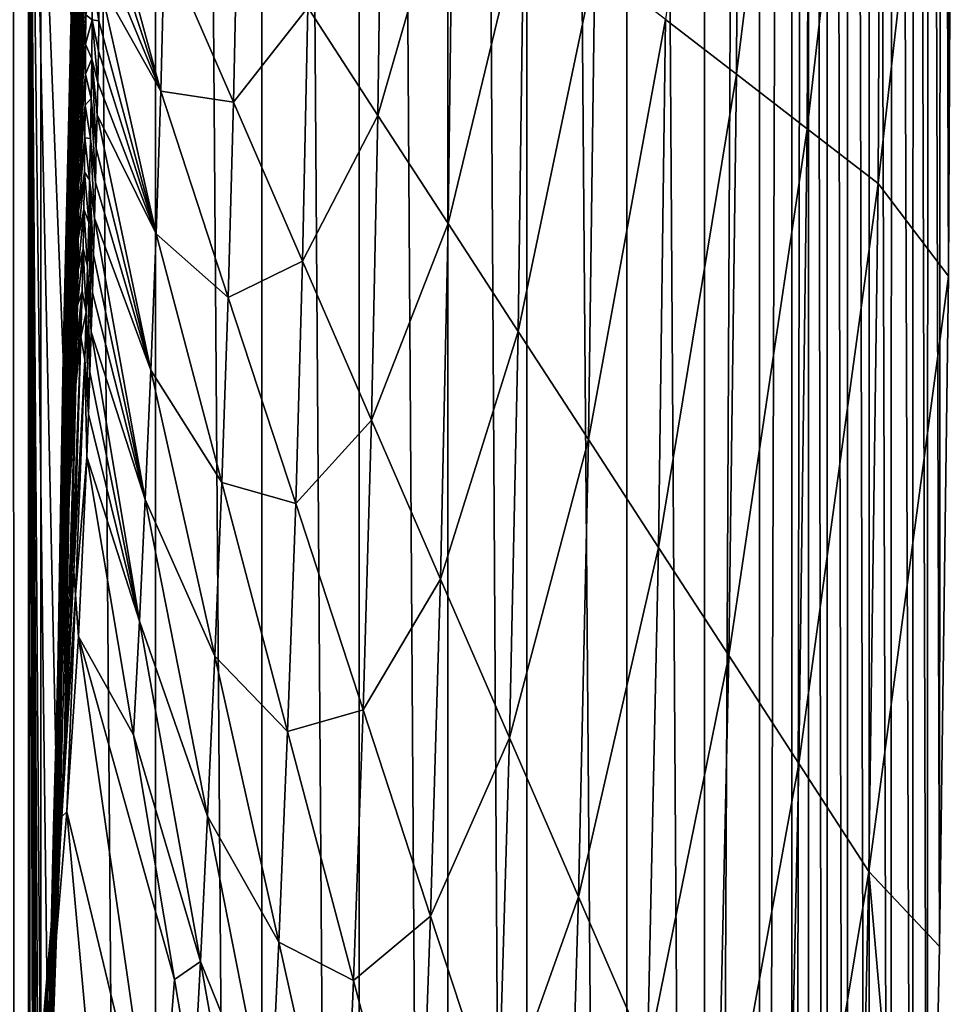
# Model space of a CAD drawing. Header units: metres. Extents: x -23 to 23, y -159 to 23.
# Tile 68 of 89: x 21.19 to 23.5, y -3.76 to -1.33. Entities that reach past the tile are written whole.
import ezdxf

# ---------------------------------------------------------------- set-up
doc = ezdxf.new("R2010")
doc.units = ezdxf.units.M
doc.layers.add('solid_509541_140_SW0001', color=7, linetype='CONTINUOUS')

msp = doc.modelspace()

# ---------------------------------------------------------------- linework, layer by layer
at = {"layer": 'solid_509541_140_SW0001'}
for points in [[(20.939945, 18.701797), (21.245241, -18.271749), (20.939491, -18.702408)], [(21.245689, 18.271088), (21.245241, -18.271749), (20.939945, 18.701797)], [(21.245689, 18.271088), (21.529299, -17.827988), (21.245241, -18.271749)], [(21.529696, 17.82733), (21.529299, -17.827988), (21.245689, 18.271088)], [(21.529696, 17.82733), (21.791927, -17.37019), (21.529299, -17.827988)], [(21.792252, 17.3696), (21.791927, -17.37019), (21.529696, 17.82733)], [(21.792252, 17.3696), (22.03322, -16.898067), (21.791927, -17.37019)], [(22.033438, 16.897631), (22.03322, -16.898067), (21.792252, 17.3696)], [(22.033438, 16.897631), (22.251709, -16.414339), (22.03322, -16.898067)], [(22.251926, 16.413803), (22.251709, -16.414339), (22.033438, 16.897631)], [(22.251926, 16.413803), (22.447252, -15.919392), (22.251709, -16.414339)], [(22.447569, 15.918513), (22.447252, -15.919392), (22.251926, 16.413803)], [(22.447569, 15.918513), (22.694481, -15.166939), (22.447252, -15.919392)], [(22.694782, 15.165893), (22.694481, -15.166939), (22.447569, 15.918513)], [(22.694782, 15.165893), (22.886618, -14.399899), (22.694481, -15.166939)], [(22.886791, 14.399115), (22.886618, -14.399899), (22.694782, 15.165893)], [(23.023029, 13.614154), (22.886618, -14.399899), (22.886791, 14.399115)], [(23.023029, 13.614154), (23.022991, -13.614452), (22.886618, -14.399899)], [(23.023029, 13.614154), (23.102457, 12.805934), (23.022991, -13.614452)], [(23.102457, 12.805934), (23.102457, -12.805936), (23.022991, -13.614452)], [(23.144264, 12.109013), (23.102457, -12.805936), (23.102457, 12.805934)], [(23.143978, -12.113933), (23.102457, -12.805936), (23.144264, 12.109013)], [(23.143978, -12.113933), (23.144264, 12.109013), (23.189787, -11.302138)], [(23.189787, -11.302138), (23.144264, 12.109013), (23.190664, 11.286091)], [(23.189787, -11.302138), (23.190664, 11.286091), (23.239807, -10.349859)], [(23.239807, -10.349859), (23.190664, 11.286091), (23.24147, 10.316819)], [(23.239807, -10.349859), (23.24147, 10.316819), (23.293049, -9.233401)], [(23.293049, -9.233401), (23.24147, 10.316819), (23.295568, 9.177319)], [(23.293049, -9.233401), (23.295568, 9.177319), (23.347767, -7.926469)], [(23.347767, -7.926469), (23.295568, 9.177319), (23.351067, 7.840598)], [(23.347767, -7.926469), (23.351067, 7.840598), (23.40106, -6.398866)], [(23.40106, -6.398866), (23.351067, 7.840598), (23.404921, 6.273444)], [(23.40106, -6.398866), (23.404921, 6.273444), (23.437544, -5.088625)], [(23.437544, -5.088625), (23.404921, 6.273444), (23.441509, 4.925047)], [(23.437544, -5.088625), (23.441509, 4.925047), (23.468435, -3.622009)], [(23.468435, -3.622009), (23.441509, 4.925047), (23.471962, 3.412922)], [(23.468435, -3.622009), (23.471962, 3.412922), (23.490669, -1.964604)], [(23.490669, -1.964604), (23.471962, 3.412922), (23.492811, 1.723706)], [(23.490669, -1.964604), (23.492811, 1.723706), (23.499725, -0.124983)], [(21.24802, 0, 151.851959), (20.759708, 0, 201.659805), (20.605042, -2.529374, 201.659805)], [(21.080473, -2.663083, 151.851959), (21.24802, 0, 151.851959), (20.605042, -2.529374, 201.659805)], [(21.233364, 0, 151.774826), (21.24802, 0, 151.851959), (21.080473, -2.663083, 151.851959)], [(21.177954, 0, 146.771347), (21.215349, -149, 146.515594), (21.215349, 0, 146.515594)], [(21.177954, 0, 146.771347), (21.181391, -149, 146.758835), (21.215349, -149, 146.515594)], [(21.234728, -36.462826, 145.272888), (21.215349, 0, 146.515594), (21.215349, -149, 146.515594)], [(21.300999, -2.165073, 141.022919), (21.320448, -1.323661, 139.775589), (21.215349, 0, 146.515594)], [(21.283707, -3.182765, 142.131805), (21.300999, -2.165073, 141.022919), (21.215349, 0, 146.515594)], [(21.268969, -4.353937, 143.077057), (21.283707, -3.182765, 142.131805), (21.215349, 0, 146.515594)], [(21.257023, -5.661691, 143.843079), (21.268969, -4.353937, 143.077057), (21.215349, 0, 146.515594)], [(21.252167, -6.362142, 144.154587), (21.257023, -5.661691, 143.843079), (21.215349, 0, 146.515594)], [(21.248102, -7.08896, 144.415192), (21.252167, -6.362142, 144.154587), (21.215349, 0, 146.515594)], [(21.244877, -7.835258, 144.62207), (21.248102, -7.08896, 144.415192), (21.215349, 0, 146.515594)], [(21.242519, -8.594121, 144.773163), (21.244877, -7.835258, 144.62207), (21.215349, 0, 146.515594)], [(21.241051, -9.358553, 144.86734), (21.242519, -8.594121, 144.773163), (21.215349, 0, 146.515594)], [(21.240475, -10.121903, 144.904373), (21.241051, -9.358553, 144.86734), (21.215349, 0, 146.515594)], [(21.237654, -22.788187, 145.085297), (21.240475, -10.121903, 144.904373), (21.215349, 0, 146.515594)], [(21.237419, -23.862612, 145.100357), (21.237654, -22.788187, 145.085297), (21.215349, 0, 146.515594)], [(21.234896, -35.425251, 145.2621), (21.237419, -23.862612, 145.100357), (21.215349, 0, 146.515594)], [(21.234728, -36.462826, 145.272888), (21.234896, -35.425251, 145.2621), (21.215349, 0, 146.515594)], [(21.078548, -2.559399, 151.774826), (21.233364, 0, 151.774826), (21.080473, -2.663083, 151.851959)], [(21.078548, -2.559399, 151.774826), (21.190086, 0, 151.709213), (21.233364, 0, 151.774826)], [(22.790571, -1.330353, 45.115997), (22.965864, -1.465369, 33.834183), (22.972416, 0, 33.834183)], [(22.965864, -1.465369, 33.834183), (23.141157, -1.600384, 22.552364), (23.148336, 0, 22.552364)], [(22.972416, 0, 33.834183), (22.965864, -1.465369, 33.834183), (23.148336, 0, 22.552364)], [(23.141157, -1.600384, 22.552364), (23.316452, -1.7354, 11.270547), (23.324255, 0, 11.270547)], [(23.148336, 0, 22.552364), (23.141157, -1.600384, 22.552364), (23.324255, 0, 11.270547)], [(23.324255, 0, 11.270547), (23.316452, -1.7354, 11.270547), (23.499725, -0.124983)], [(23.316452, -1.7354, 11.270547), (23.490669, -1.964604), (23.499725, -0.124983)], [(21.320175, -1.341162, 139.792084), (21.338501, -0.760818, 138.617599), (21.320448, -1.323661, 139.775589)], [(21.320175, -1.341162, 139.792084), (21.338255, -0.908347, 138.584229), (21.338501, -0.760818, 138.617599)], [(21.905916, -1.301008, 101.525085), (22.07938, -1.567968, 90.243271), (22.089396, -0.790292, 90.243271)], [(22.089396, -0.790292, 90.243271), (22.07938, -1.567968, 90.243271), (22.26469, -0.925307, 78.961449)], [(21.319639, -1.482616, 139.755035), (21.337906, -1.034172, 138.514938), (21.338255, -0.908347, 138.584229)], [(21.319639, -1.482616, 139.755035), (21.338255, -0.908347, 138.584229), (21.320175, -1.341162, 139.792084)], [(22.07938, -1.567968, 90.243271), (22.252846, -1.834929, 78.961449), (22.26469, -0.925307, 78.961449)], [(22.26469, -0.925307, 78.961449), (22.252846, -1.834929, 78.961449), (22.439983, -1.060323, 67.679634)], [(21.394526, -0.967766, 134.218658), (21.39352, -1.054176, 134.139664), (21.542152, -1.507452, 124.088722)], [(21.394526, -0.967766, 134.218658), (21.542152, -1.507452, 124.088722), (21.551737, -1.142204, 124.088722)], [(21.337137, -1.365614, 138.097061), (21.35709, -1.099395, 136.756577), (21.357166, -1.021191, 136.872452)], [(21.337147, -1.30076, 138.211655), (21.337137, -1.365614, 138.097061), (21.357166, -1.021191, 136.872452)], [(21.318933, -1.599282, 139.68309), (21.337559, -1.138749, 138.423767), (21.337906, -1.034172, 138.514938)], [(21.319639, -1.482616, 139.755035), (21.318933, -1.599282, 139.68309), (21.337906, -1.034172, 138.514938)], [(21.551737, -1.142204, 124.088722), (21.722315, -1.535047, 112.8069), (21.73245, -1.034047, 112.8069)], [(21.73245, -1.034047, 112.8069), (21.722315, -1.535047, 112.8069), (21.905916, -1.301008, 101.525085)], [(21.39352, -1.054176, 134.139664), (21.392326, -1.14387, 134.056625), (21.542152, -1.507452, 124.088722)], [(22.252846, -1.834929, 78.961449), (22.42631, -2.10189, 67.679634), (22.439983, -1.060323, 67.679634)], [(22.439983, -1.060323, 67.679634), (22.42631, -2.10189, 67.679634), (22.615276, -1.195338, 56.397816)], [(21.337137, -1.365614, 138.097061), (21.337254, -1.42367, 137.978409), (21.35709, -1.099395, 136.756577)], [(21.337254, -1.42367, 137.978409), (21.357004, -1.174134, 136.637924), (21.35709, -1.099395, 136.756577)], [(21.318224, -1.6921, 139.58992), (21.33729, -1.226275, 138.321136), (21.337559, -1.138749, 138.423767)], [(21.318933, -1.599282, 139.68309), (21.318224, -1.6921, 139.58992), (21.337559, -1.138749, 138.423767)], [(21.392326, -1.14387, 134.056625), (21.390928, -1.236935, 133.969711), (21.542152, -1.507452, 124.088722)], [(21.551737, -1.142204, 124.088722), (21.542152, -1.507452, 124.088722), (21.722315, -1.535047, 112.8069)], [(21.337254, -1.42367, 137.978409), (21.337465, -1.477273, 137.856598), (21.357004, -1.174134, 136.637924)], [(21.337465, -1.477273, 137.856598), (21.356884, -1.246923, 136.517242), (21.357004, -1.174134, 136.637924)], [(22.42631, -2.10189, 67.679634), (22.599775, -2.368851, 56.397816), (22.615276, -1.195338, 56.397816)], [(22.615276, -1.195338, 56.397816), (22.599775, -2.368851, 56.397816), (22.790571, -1.330353, 45.115997)], [(21.317648, -1.765681, 139.485443), (21.337147, -1.30076, 138.211655), (21.33729, -1.226275, 138.321136)], [(21.318224, -1.6921, 139.58992), (21.317648, -1.765681, 139.485443), (21.33729, -1.226275, 138.321136)], [(21.356697, -1.319025, 136.395126), (21.372847, -1.331247, 135.023315), (21.373976, -1.235648, 135.141571)], [(21.372847, -1.331247, 135.023315), (21.389299, -1.333741, 133.878799), (21.373976, -1.235648, 135.141571)], [(21.373976, -1.235648, 135.141571), (21.389299, -1.333741, 133.878799), (21.390928, -1.236935, 133.969711)], [(21.390928, -1.236935, 133.969711), (21.389299, -1.333741, 133.878799), (21.530685, -1.859945, 124.088722)], [(21.390928, -1.236935, 133.969711), (21.530685, -1.859945, 124.088722), (21.542152, -1.507452, 124.088722)], [(21.337465, -1.477273, 137.856598), (21.337738, -1.528401, 137.73233), (21.356884, -1.246923, 136.517242)], [(21.337738, -1.528401, 137.73233), (21.356697, -1.319025, 136.395126), (21.356884, -1.246923, 136.517242)], [(21.317276, -1.824336, 139.374039), (21.337137, -1.365614, 138.097061), (21.337147, -1.30076, 138.211655)], [(21.317648, -1.765681, 139.485443), (21.317276, -1.824336, 139.374039), (21.337147, -1.30076, 138.211655)], [(21.722315, -1.535047, 112.8069), (21.892893, -1.927891, 101.525085), (21.905916, -1.301008, 101.525085)], [(21.905916, -1.301008, 101.525085), (21.892893, -1.927891, 101.525085), (22.07938, -1.567968, 90.243271)], [(21.320175, -1.341162, 139.792084), (21.320448, -1.323661, 139.775589), (21.300999, -2.165073, 141.022919)], [(21.337738, -1.528401, 137.73233), (21.338032, -1.578773, 137.606201), (21.356697, -1.319025, 136.395126)], [(21.338032, -1.578773, 137.606201), (21.356415, -1.391584, 136.272064), (21.356697, -1.319025, 136.395126)], [(21.356697, -1.319025, 136.395126), (21.356415, -1.391584, 136.272064), (21.372847, -1.331247, 135.023315)], [(21.356415, -1.391584, 136.272064), (21.371527, -1.427559, 134.904816), (21.372847, -1.331247, 135.023315)], [(21.371527, -1.427559, 134.904816), (21.386374, -1.486272, 133.735031), (21.372847, -1.331247, 135.023315)], [(21.372847, -1.331247, 135.023315), (21.386374, -1.486272, 133.735031), (21.387913, -1.408818, 133.808075)], [(21.372847, -1.331247, 135.023315), (21.387913, -1.408818, 133.808075), (21.389299, -1.333741, 133.878799)], [(21.389299, -1.333741, 133.878799), (21.387913, -1.408818, 133.808075), (21.530685, -1.859945, 124.088722)], [(22.599775, -2.368851, 56.397816), (22.773239, -2.635811, 45.115997), (22.790571, -1.330353, 45.115997)], [(22.790571, -1.330353, 45.115997), (22.773239, -2.635811, 45.115997), (22.965864, -1.465369, 33.834183)], [(21.31988, -1.352088, 139.810928), (21.320175, -1.341162, 139.792084), (21.300999, -2.165073, 141.022919)], [(21.30316, -2.07059, 140.881073), (21.31988, -1.352088, 139.810928), (21.300999, -2.165073, 141.022919)], [(21.30316, -2.07059, 140.881073), (21.319639, -1.482616, 139.755035), (21.320175, -1.341162, 139.792084)], [(21.30316, -2.07059, 140.881073), (21.320175, -1.341162, 139.792084), (21.31988, -1.352088, 139.810928)], [(21.317129, -1.871769, 139.257294), (21.337254, -1.42367, 137.978409), (21.337137, -1.365614, 138.097061)], [(21.317276, -1.824336, 139.374039), (21.317129, -1.871769, 139.257294), (21.337137, -1.365614, 138.097061)], [(21.338032, -1.578773, 137.606201), (21.338305, -1.629967, 137.47876), (21.356415, -1.391584, 136.272064)], [(21.338305, -1.629967, 137.47876), (21.356012, -1.465704, 136.148438), (21.356415, -1.391584, 136.272064)], [(21.356415, -1.391584, 136.272064), (21.356012, -1.465704, 136.148438), (21.371527, -1.427559, 134.904816)], [(21.387913, -1.408818, 133.808075), (21.386374, -1.486272, 133.735031), (21.530685, -1.859945, 124.088722)], [(21.317129, -1.871769, 139.257294), (21.317198, -1.911156, 139.1362), (21.337254, -1.42367, 137.978409)], [(21.317198, -1.911156, 139.1362), (21.337465, -1.477273, 137.856598), (21.337254, -1.42367, 137.978409)], [(21.356012, -1.465704, 136.148438), (21.369999, -1.525231, 134.786316), (21.371527, -1.427559, 134.904816)], [(21.369999, -1.525231, 134.786316), (21.382792, -1.648457, 133.582153), (21.371527, -1.427559, 134.904816)], [(21.371527, -1.427559, 134.904816), (21.382792, -1.648457, 133.582153), (21.38467, -1.566098, 133.659744)], [(21.371527, -1.427559, 134.904816), (21.38467, -1.566098, 133.659744), (21.386374, -1.486272, 133.735031)], [(21.302231, -2.2054, 140.839859), (21.318933, -1.599282, 139.68309), (21.319639, -1.482616, 139.755035)], [(21.30316, -2.07059, 140.881073), (21.302231, -2.2054, 140.839859), (21.319639, -1.482616, 139.755035)], [(21.317198, -1.911156, 139.1362), (21.317453, -1.945229, 139.011597), (21.337465, -1.477273, 137.856598)], [(21.317453, -1.945229, 139.011597), (21.337738, -1.528401, 137.73233), (21.337465, -1.477273, 137.856598)], [(21.338305, -1.629967, 137.47876), (21.338522, -1.683484, 137.350479), (21.356012, -1.465704, 136.148438)], [(21.338522, -1.683484, 137.350479), (21.355453, -1.542461, 136.024597), (21.356012, -1.465704, 136.148438)], [(21.356012, -1.465704, 136.148438), (21.355453, -1.542461, 136.024597), (21.369999, -1.525231, 134.786316)], [(22.773239, -2.635811, 45.115997), (22.946705, -2.902772, 33.834183), (22.965864, -1.465369, 33.834183)], [(22.965864, -1.465369, 33.834183), (22.946705, -2.902772, 33.834183), (23.141157, -1.600384, 22.552364)], [(21.386374, -1.486272, 133.735031), (21.38467, -1.566098, 133.659744), (21.530685, -1.859945, 124.088722)], [(21.542152, -1.507452, 124.088722), (21.530685, -1.859945, 124.088722), (21.709017, -2.01728, 112.8069)], [(21.542152, -1.507452, 124.088722), (21.709017, -2.01728, 112.8069), (21.722315, -1.535047, 112.8069)], [(21.317453, -1.945229, 139.011597), (21.317852, -1.976373, 138.884155), (21.337738, -1.528401, 137.73233)], [(21.317852, -1.976373, 138.884155), (21.338032, -1.578773, 137.606201), (21.337738, -1.528401, 137.73233)], [(21.355453, -1.542461, 136.024597), (21.36824, -1.624881, 134.667953), (21.369999, -1.525231, 134.786316)], [(21.36824, -1.624881, 134.667953), (21.380724, -1.733499, 133.502136), (21.369999, -1.525231, 134.786316)], [(21.369999, -1.525231, 134.786316), (21.380724, -1.733499, 133.502136), (21.382792, -1.648457, 133.582153)], [(21.338522, -1.683484, 137.350479), (21.338633, -1.740786, 137.221848), (21.355453, -1.542461, 136.024597)], [(21.338633, -1.740786, 137.221848), (21.354691, -1.622916, 135.900925), (21.355453, -1.542461, 136.024597)], [(21.355453, -1.542461, 136.024597), (21.354691, -1.622916, 135.900925), (21.36824, -1.624881, 134.667953)], [(21.722315, -1.535047, 112.8069), (21.709017, -2.01728, 112.8069), (21.892893, -1.927891, 101.525085)], [(21.317852, -1.976373, 138.884155), (21.318346, -2.006711, 138.754501), (21.338032, -1.578773, 137.606201)], [(21.318346, -2.006711, 138.754501), (21.338305, -1.629967, 137.47876), (21.338032, -1.578773, 137.606201)], [(21.38467, -1.566098, 133.659744), (21.382792, -1.648457, 133.582153), (21.517807, -2.197138, 124.088722)], [(21.38467, -1.566098, 133.659744), (21.517807, -2.197138, 124.088722), (21.530685, -1.859945, 124.088722)], [(21.892893, -1.927891, 101.525085), (22.063471, -2.320735, 90.243271), (22.07938, -1.567968, 90.243271)], [(22.07938, -1.567968, 90.243271), (22.063471, -2.320735, 90.243271), (22.252846, -1.834929, 78.961449)], [(21.301033, -2.312726, 140.76535), (21.318224, -1.6921, 139.58992), (21.318933, -1.599282, 139.68309)], [(21.302231, -2.2054, 140.839859), (21.301033, -2.312726, 140.76535), (21.318933, -1.599282, 139.68309)], [(22.946705, -2.902772, 33.834183), (23.120171, -3.169733, 22.552364), (23.141157, -1.600384, 22.552364)], [(23.141157, -1.600384, 22.552364), (23.120171, -3.169733, 22.552364), (23.316452, -1.7354, 11.270547)], [(21.318346, -2.006711, 138.754501), (21.31889, -2.038198, 138.623199), (21.338305, -1.629967, 137.47876)], [(21.31889, -2.038198, 138.623199), (21.338522, -1.683484, 137.350479), (21.338305, -1.629967, 137.47876)], [(21.338568, -1.803327, 137.093369), (21.353651, -1.708117, 135.777771), (21.354691, -1.622916, 135.900925)], [(21.338633, -1.740786, 137.221848), (21.338568, -1.803327, 137.093369), (21.354691, -1.622916, 135.900925)], [(21.354691, -1.622916, 135.900925), (21.353651, -1.708117, 135.777771), (21.366211, -1.727091, 134.549911)], [(21.354691, -1.622916, 135.900925), (21.366211, -1.727091, 134.549911), (21.36824, -1.624881, 134.667953)], [(21.366211, -1.727091, 134.549911), (21.378458, -1.821231, 133.419739), (21.36824, -1.624881, 134.667953)], [(21.36824, -1.624881, 134.667953), (21.378458, -1.821231, 133.419739), (21.380724, -1.733499, 133.502136)], [(21.382792, -1.648457, 133.582153), (21.380724, -1.733499, 133.502136), (21.517807, -2.197138, 124.088722)], [(21.29981, -2.394046, 140.670364), (21.317648, -1.765681, 139.485443), (21.318224, -1.6921, 139.58992)], [(21.301033, -2.312726, 140.76535), (21.29981, -2.394046, 140.670364), (21.318224, -1.6921, 139.58992)], [(21.31889, -2.038198, 138.623199), (21.319435, -2.072689, 138.490814), (21.338522, -1.683484, 137.350479)], [(21.319435, -2.072689, 138.490814), (21.338633, -1.740786, 137.221848), (21.338522, -1.683484, 137.350479)], [(21.338226, -1.872575, 136.965591), (21.352234, -1.799104, 135.655563), (21.353651, -1.708117, 135.777771)], [(21.338568, -1.803327, 137.093369), (21.338226, -1.872575, 136.965591), (21.353651, -1.708117, 135.777771)], [(21.353651, -1.708117, 135.777771), (21.352234, -1.799104, 135.655563), (21.363857, -1.832387, 134.432373)], [(21.353651, -1.708117, 135.777771), (21.363857, -1.832387, 134.432373), (21.366211, -1.727091, 134.549911)], [(21.363857, -1.832387, 134.432373), (21.373255, -2.005663, 133.246902), (21.366211, -1.727091, 134.549911)], [(21.366211, -1.727091, 134.549911), (21.373255, -2.005663, 133.246902), (21.375973, -1.911964, 133.334656)], [(21.366211, -1.727091, 134.549911), (21.375973, -1.911964, 133.334656), (21.378458, -1.821231, 133.419739)], [(21.319435, -2.072689, 138.490814), (21.319923, -2.111987, 138.357941), (21.338633, -1.740786, 137.221848)], [(21.319923, -2.111987, 138.357941), (21.338568, -1.803327, 137.093369), (21.338633, -1.740786, 137.221848)], [(21.380724, -1.733499, 133.502136), (21.378458, -1.821231, 133.419739), (21.517807, -2.197138, 124.088722)], [(23.120171, -3.169733, 22.552364), (23.293634, -3.436694, 11.270547), (23.316452, -1.7354, 11.270547)], [(23.316452, -1.7354, 11.270547), (23.293634, -3.436694, 11.270547), (23.490669, -1.964604)], [(21.298754, -2.454317, 140.564346), (21.317276, -1.824336, 139.374039), (21.317648, -1.765681, 139.485443)], [(21.29981, -2.394046, 140.670364), (21.298754, -2.454317, 140.564346), (21.317648, -1.765681, 139.485443)], [(21.337469, -1.950025, 136.839172), (21.350327, -1.896842, 135.534714), (21.352234, -1.799104, 135.655563)], [(21.338226, -1.872575, 136.965591), (21.337469, -1.950025, 136.839172), (21.352234, -1.799104, 135.655563)], [(21.352234, -1.799104, 135.655563), (21.350327, -1.896842, 135.534714), (21.361118, -1.941221, 134.315506)], [(21.352234, -1.799104, 135.655563), (21.361118, -1.941221, 134.315506), (21.363857, -1.832387, 134.432373)], [(21.297962, -2.498089, 140.45134), (21.317129, -1.871769, 139.257294), (21.317276, -1.824336, 139.374039)], [(21.298754, -2.454317, 140.564346), (21.297962, -2.498089, 140.45134), (21.317276, -1.824336, 139.374039)], [(21.319923, -2.111987, 138.357941), (21.320267, -2.157891, 138.225235), (21.338568, -1.803327, 137.093369)], [(21.320267, -2.157891, 138.225235), (21.338226, -1.872575, 136.965591), (21.338568, -1.803327, 137.093369)], [(21.378458, -1.821231, 133.419739), (21.375973, -1.911964, 133.334656), (21.503963, -2.516916, 124.088722)], [(21.378458, -1.821231, 133.419739), (21.503963, -2.516916, 124.088722), (21.517807, -2.197138, 124.088722)], [(21.361118, -1.941221, 134.315506), (21.370283, -2.102422, 133.156311), (21.363857, -1.832387, 134.432373)], [(21.363857, -1.832387, 134.432373), (21.370283, -2.102422, 133.156311), (21.373255, -2.005663, 133.246902)], [(22.063471, -2.320735, 90.243271), (22.234049, -2.713578, 78.961449), (22.252846, -1.834929, 78.961449)], [(22.252846, -1.834929, 78.961449), (22.234049, -2.713578, 78.961449), (22.42631, -2.10189, 67.679634)], [(21.297464, -2.529307, 140.332825), (21.317198, -1.911156, 139.1362), (21.317129, -1.871769, 139.257294)], [(21.297962, -2.498089, 140.45134), (21.297464, -2.529307, 140.332825), (21.317129, -1.871769, 139.257294)], [(21.320267, -2.157891, 138.225235), (21.320339, -2.212243, 138.093399), (21.338226, -1.872575, 136.965591)], [(21.320339, -2.212243, 138.093399), (21.337469, -1.950025, 136.839172), (21.338226, -1.872575, 136.965591)], [(21.530685, -1.859945, 124.088722), (21.517807, -2.197138, 124.088722), (21.693316, -2.475254, 112.8069)], [(21.530685, -1.859945, 124.088722), (21.693316, -2.475254, 112.8069), (21.709017, -2.01728, 112.8069)], [(21.336134, -2.037104, 136.714752), (21.347818, -2.002135, 135.415634), (21.350327, -1.896842, 135.534714)], [(21.337469, -1.950025, 136.839172), (21.336134, -2.037104, 136.714752), (21.350327, -1.896842, 135.534714)], [(21.350327, -1.896842, 135.534714), (21.347818, -2.002135, 135.415634), (21.357933, -2.053946, 134.199478)], [(21.350327, -1.896842, 135.534714), (21.357933, -2.053946, 134.199478), (21.361118, -1.941221, 134.315506)], [(21.297256, -2.551434, 140.209732), (21.317453, -1.945229, 139.011597), (21.317198, -1.911156, 139.1362)], [(21.297464, -2.529307, 140.332825), (21.297256, -2.551434, 140.209732), (21.317198, -1.911156, 139.1362)], [(21.375973, -1.911964, 133.334656), (21.373255, -2.005663, 133.246902), (21.503963, -2.516916, 124.088722)], [(21.297256, -2.551434, 140.209732), (21.297308, -2.56753, 140.082809), (21.317453, -1.945229, 139.011597)], [(21.297308, -2.56753, 140.082809), (21.317852, -1.976373, 138.884155), (21.317453, -1.945229, 139.011597)], [(21.357933, -2.053946, 134.199478), (21.367031, -2.202453, 133.062546), (21.361118, -1.941221, 134.315506)], [(21.361118, -1.941221, 134.315506), (21.367031, -2.202453, 133.062546), (21.370283, -2.102422, 133.156311)], [(21.709017, -2.01728, 112.8069), (21.875881, -2.527107, 101.525085), (21.892893, -1.927891, 101.525085)], [(21.892893, -1.927891, 101.525085), (21.875881, -2.527107, 101.525085), (22.063471, -2.320735, 90.243271)], [(21.319969, -2.27694, 137.963287), (21.336134, -2.037104, 136.714752), (21.337469, -1.950025, 136.839172)], [(21.320339, -2.212243, 138.093399), (21.319969, -2.27694, 137.963287), (21.337469, -1.950025, 136.839172)], [(23.293634, -3.436694, 11.270547), (23.468435, -3.622009), (23.490669, -1.964604)], [(21.297308, -2.56753, 140.082809), (21.297573, -2.580328, 139.952728), (21.317852, -1.976373, 138.884155)], [(21.297573, -2.580328, 139.952728), (21.318346, -2.006711, 138.754501), (21.317852, -1.976373, 138.884155)], [(21.297573, -2.580328, 139.952728), (21.297998, -2.592296, 139.820129), (21.318346, -2.006711, 138.754501)], [(21.297998, -2.592296, 139.820129), (21.31889, -2.038198, 138.623199), (21.318346, -2.006711, 138.754501)], [(21.331171, -2.244611, 136.474106), (21.331985, -2.233094, 136.412155), (21.347818, -2.002135, 135.415634)], [(21.334074, -2.135021, 136.592911), (21.331171, -2.244611, 136.474106), (21.347818, -2.002135, 135.415634)], [(21.331985, -2.233094, 136.412155), (21.344627, -2.115535, 135.298706), (21.347818, -2.002135, 135.415634)], [(21.336134, -2.037104, 136.714752), (21.334074, -2.135021, 136.592911), (21.347818, -2.002135, 135.415634)], [(21.347818, -2.002135, 135.415634), (21.344627, -2.115535, 135.298706), (21.357933, -2.053946, 134.199478)], [(21.373255, -2.005663, 133.246902), (21.370283, -2.102422, 133.156311), (21.503963, -2.516916, 124.088722)], [(21.709017, -2.01728, 112.8069), (21.693316, -2.475254, 112.8069), (21.875881, -2.527107, 101.525085)], [(21.297998, -2.592296, 139.820129), (21.298536, -2.605717, 139.685623), (21.31889, -2.038198, 138.623199)], [(21.298536, -2.605717, 139.685623), (21.319435, -2.072689, 138.490814), (21.31889, -2.038198, 138.623199)], [(21.318956, -2.353818, 137.835739), (21.334074, -2.135021, 136.592911), (21.336134, -2.037104, 136.714752)], [(21.319969, -2.27694, 137.963287), (21.318956, -2.353818, 137.835739), (21.336134, -2.037104, 136.714752)], [(21.344627, -2.115535, 135.298706), (21.344862, -2.114804, 135.274475), (21.357933, -2.053946, 134.199478)], [(21.344862, -2.114804, 135.274475), (21.354258, -2.170784, 134.084473), (21.357933, -2.053946, 134.199478)], [(21.354258, -2.170784, 134.084473), (21.363482, -2.305604, 132.965637), (21.357933, -2.053946, 134.199478)], [(21.357933, -2.053946, 134.199478), (21.363482, -2.305604, 132.965637), (21.367031, -2.202453, 133.062546)], [(21.287724, -2.93788, 141.865646), (21.302231, -2.2054, 140.839859), (21.30316, -2.07059, 140.881073)], [(21.287724, -2.93788, 141.865646), (21.30316, -2.07059, 140.881073), (21.300436, -2.207758, 141.055206)], [(21.298536, -2.605717, 139.685623), (21.299128, -2.622747, 139.54982), (21.319435, -2.072689, 138.490814)], [(21.299128, -2.622747, 139.54982), (21.319923, -2.111987, 138.357941), (21.319435, -2.072689, 138.490814)], [(21.300436, -2.207758, 141.055206), (21.30316, -2.07059, 140.881073), (21.300999, -2.165073, 141.022919)], [(21.299128, -2.622747, 139.54982), (21.299709, -2.645483, 139.413406), (21.319923, -2.111987, 138.357941)], [(21.299709, -2.645483, 139.413406), (21.320267, -2.157891, 138.225235), (21.319923, -2.111987, 138.357941)], [(21.318012, -2.816123, 135.823196), (21.344627, -2.115535, 135.298706), (21.331985, -2.233094, 136.412155)], [(21.327387, -2.69392, 134.652832), (21.344627, -2.115535, 135.298706), (21.318012, -2.816123, 135.823196)], [(21.327387, -2.69392, 134.652832), (21.354258, -2.170784, 134.084473), (21.344862, -2.114804, 135.274475)], [(21.327387, -2.69392, 134.652832), (21.344862, -2.114804, 135.274475), (21.344627, -2.115535, 135.298706)], [(21.370283, -2.102422, 133.156311), (21.367031, -2.202453, 133.062546), (21.489523, -2.817672, 124.088722)], [(21.370283, -2.102422, 133.156311), (21.489523, -2.817672, 124.088722), (21.503963, -2.516916, 124.088722)], [(22.234049, -2.713578, 78.961449), (22.404629, -3.106422, 67.679634), (22.42631, -2.10189, 67.679634)], [(22.42631, -2.10189, 67.679634), (22.404629, -3.106422, 67.679634), (22.599775, -2.368851, 56.397816)], [(21.314302, -2.549857, 137.591095), (21.315954, -2.515349, 137.493225), (21.334074, -2.135021, 136.592911)], [(21.317114, -2.444442, 137.711548), (21.314302, -2.549857, 137.591095), (21.334074, -2.135021, 136.592911)], [(21.315954, -2.515349, 137.493225), (21.331171, -2.244611, 136.474106), (21.334074, -2.135021, 136.592911)], [(21.318956, -2.353818, 137.835739), (21.317114, -2.444442, 137.711548), (21.334074, -2.135021, 136.592911)], [(21.300436, -2.207758, 141.055206), (21.300999, -2.165073, 141.022919), (21.283707, -3.182765, 142.131805)], [(21.299709, -2.645483, 139.413406), (21.300177, -2.676026, 139.277176), (21.320267, -2.157891, 138.225235)], [(21.300177, -2.676026, 139.277176), (21.320339, -2.212243, 138.093399), (21.320267, -2.157891, 138.225235)], [(21.327387, -2.69392, 134.652832), (21.331596, -2.752955, 133.44429), (21.354258, -2.170784, 134.084473)], [(21.331596, -2.752955, 133.44429), (21.359612, -2.411766, 132.86557), (21.354258, -2.170784, 134.084473)], [(21.354258, -2.170784, 134.084473), (21.359612, -2.411766, 132.86557), (21.363482, -2.305604, 132.965637)], [(21.287724, -2.93788, 141.865646), (21.300436, -2.207758, 141.055206), (21.283707, -3.182765, 142.131805)], [(21.286287, -3.064708, 141.819626), (21.301033, -2.312726, 140.76535), (21.302231, -2.2054, 140.839859)], [(21.287724, -2.93788, 141.865646), (21.286287, -3.064708, 141.819626), (21.302231, -2.2054, 140.839859)], [(21.300177, -2.676026, 139.277176), (21.300386, -2.716537, 139.141983), (21.320339, -2.212243, 138.093399)], [(21.300386, -2.716537, 139.141983), (21.319969, -2.27694, 137.963287), (21.320339, -2.212243, 138.093399)], [(21.367031, -2.202453, 133.062546), (21.363482, -2.305604, 132.965637), (21.489523, -2.817672, 124.088722)], [(21.517807, -2.197138, 124.088722), (21.503963, -2.516916, 124.088722), (21.67606, -2.904134, 112.8069)], [(21.517807, -2.197138, 124.088722), (21.67606, -2.904134, 112.8069), (21.693316, -2.475254, 112.8069)], [(21.318012, -2.816123, 135.823196), (21.331985, -2.233094, 136.412155), (21.331171, -2.244611, 136.474106)], [(21.303911, -3.111592, 136.936157), (21.331171, -2.244611, 136.474106), (21.315954, -2.515349, 137.493225)], [(21.318012, -2.816123, 135.823196), (21.331171, -2.244611, 136.474106), (21.303911, -3.111592, 136.936157)], [(21.300137, -2.769267, 139.008835), (21.318956, -2.353818, 137.835739), (21.319969, -2.27694, 137.963287)], [(21.300386, -2.716537, 139.141983), (21.300137, -2.769267, 139.008835), (21.319969, -2.27694, 137.963287)], [(21.363482, -2.305604, 132.965637), (21.359612, -2.411766, 132.86557), (21.489523, -2.817672, 124.088722)], [(21.284464, -3.162288, 141.742584), (21.29981, -2.394046, 140.670364), (21.301033, -2.312726, 140.76535)], [(21.286287, -3.064708, 141.819626), (21.284464, -3.162288, 141.742584), (21.301033, -2.312726, 140.76535)], [(21.875881, -2.527107, 101.525085), (22.042746, -3.036935, 90.243271), (22.063471, -2.320735, 90.243271)], [(22.063471, -2.320735, 90.243271), (22.042746, -3.036935, 90.243271), (22.234049, -2.713578, 78.961449)], [(21.299198, -2.836401, 138.878769), (21.317114, -2.444442, 137.711548), (21.318956, -2.353818, 137.835739)], [(21.300137, -2.769267, 139.008835), (21.299198, -2.836401, 138.878769), (21.318956, -2.353818, 137.835739)], [(22.404629, -3.106422, 67.679634), (22.575207, -3.499266, 56.397816), (22.599775, -2.368851, 56.397816)], [(22.599775, -2.368851, 56.397816), (22.575207, -3.499266, 56.397816), (22.773239, -2.635811, 45.115997)], [(21.282579, -3.232196, 141.646042), (21.298754, -2.454317, 140.564346), (21.29981, -2.394046, 140.670364)], [(21.284464, -3.162288, 141.742584), (21.282579, -3.232196, 141.646042), (21.29981, -2.394046, 140.670364)], [(21.331596, -2.752955, 133.44429), (21.338631, -2.855763, 132.395538), (21.359612, -2.411766, 132.86557)], [(21.474741, -3.098386, 124.088722), (21.359612, -2.411766, 132.86557), (21.338631, -2.855763, 132.395538)], [(21.489523, -2.817672, 124.088722), (21.359612, -2.411766, 132.86557), (21.474741, -3.098386, 124.088722)], [(21.280878, -3.279659, 141.538803), (21.297962, -2.498089, 140.45134), (21.298754, -2.454317, 140.564346)], [(21.282579, -3.232196, 141.646042), (21.280878, -3.279659, 141.538803), (21.298754, -2.454317, 140.564346)], [(21.294445, -3.020627, 138.630966), (21.297073, -2.95322, 138.505951), (21.317114, -2.444442, 137.711548)], [(21.297352, -2.919816, 138.752716), (21.294445, -3.020627, 138.630966), (21.317114, -2.444442, 137.711548)], [(21.297073, -2.95322, 138.505951), (21.314302, -2.549857, 137.591095), (21.317114, -2.444442, 137.711548)], [(21.299198, -2.836401, 138.878769), (21.297352, -2.919816, 138.752716), (21.317114, -2.444442, 137.711548)], [(21.693316, -2.475254, 112.8069), (21.67606, -2.904134, 112.8069), (21.855947, -3.090563, 101.525085)], [(21.693316, -2.475254, 112.8069), (21.855947, -3.090563, 101.525085), (21.875881, -2.527107, 101.525085)], [(21.279482, -3.309397, 141.424637), (21.297464, -2.529307, 140.332825), (21.297962, -2.498089, 140.45134)], [(21.280878, -3.279659, 141.538803), (21.279482, -3.309397, 141.424637), (21.297962, -2.498089, 140.45134)], [(21.278431, -3.325536, 141.304825), (21.297256, -2.551434, 140.209732), (21.297464, -2.529307, 140.332825)], [(21.279482, -3.309397, 141.424637), (21.278431, -3.325536, 141.304825), (21.297464, -2.529307, 140.332825)], [(21.303911, -3.111592, 136.936157), (21.315954, -2.515349, 137.493225), (21.314302, -2.549857, 137.591095)], [(21.503963, -2.516916, 124.088722), (21.489523, -2.817672, 124.088722), (21.658087, -3.299898, 112.8069)], [(21.503963, -2.516916, 124.088722), (21.658087, -3.299898, 112.8069), (21.67606, -2.904134, 112.8069)], [(21.875881, -2.527107, 101.525085), (21.855947, -3.090563, 101.525085), (22.042746, -3.036935, 90.243271)], [(21.277727, -3.331765, 141.180237), (21.297308, -2.56753, 140.082809), (21.297256, -2.551434, 140.209732)], [(21.278431, -3.325536, 141.304825), (21.277727, -3.331765, 141.180237), (21.297256, -2.551434, 140.209732)], [(21.285526, -3.569945, 137.973526), (21.314302, -2.549857, 137.591095), (21.297073, -2.95322, 138.505951)], [(21.303911, -3.111592, 136.936157), (21.314302, -2.549857, 137.591095), (21.285526, -3.569945, 137.973526)], [(21.27734, -3.331413, 141.05159), (21.297573, -2.580328, 139.952728), (21.297308, -2.56753, 140.082809)], [(21.277727, -3.331765, 141.180237), (21.27734, -3.331413, 141.05159), (21.297308, -2.56753, 140.082809)], [(21.277225, -3.327494, 140.91954), (21.297998, -2.592296, 139.820129), (21.297573, -2.580328, 139.952728)], [(21.27734, -3.331413, 141.05159), (21.277225, -3.327494, 140.91954), (21.297573, -2.580328, 139.952728)], [(21.277225, -3.327494, 140.91954), (21.277325, -3.322764, 140.784698), (21.297998, -2.592296, 139.820129)], [(21.277325, -3.322764, 140.784698), (21.298536, -2.605717, 139.685623), (21.297998, -2.592296, 139.820129)], [(21.277325, -3.322764, 140.784698), (21.277588, -3.319773, 140.64772), (21.298536, -2.605717, 139.685623)], [(21.277588, -3.319773, 140.64772), (21.299128, -2.622747, 139.54982), (21.298536, -2.605717, 139.685623)], [(21.277588, -3.319773, 140.64772), (21.277956, -3.32093, 140.509277), (21.299128, -2.622747, 139.54982)], [(21.277956, -3.32093, 140.509277), (21.299709, -2.645483, 139.413406), (21.299128, -2.622747, 139.54982)], [(21.277956, -3.32093, 140.509277), (21.278355, -3.328577, 140.370163), (21.299709, -2.645483, 139.413406)], [(21.278355, -3.328577, 140.370163), (21.300177, -2.676026, 139.277176), (21.299709, -2.645483, 139.413406)], [(22.575207, -3.499266, 56.397816), (22.745785, -3.892109, 45.115997), (22.773239, -2.635811, 45.115997)], [(22.773239, -2.635811, 45.115997), (22.745785, -3.892109, 45.115997), (22.946705, -2.902772, 33.834183)], [(21.278355, -3.328577, 140.370163), (21.278675, -3.345065, 140.231216), (21.300177, -2.676026, 139.277176)], [(21.278675, -3.345065, 140.231216), (21.300386, -2.716537, 139.141983), (21.300177, -2.676026, 139.277176)], [(21.327387, -2.69392, 134.652832), (21.318012, -2.816123, 135.823196), (21.292297, -3.362206, 135.143585)], [(21.298239, -3.242467, 133.976456), (21.327387, -2.69392, 134.652832), (21.292297, -3.362206, 135.143585)], [(21.298239, -3.242467, 133.976456), (21.331596, -2.752955, 133.44429), (21.327387, -2.69392, 134.652832)], [(21.278675, -3.345065, 140.231216), (21.278751, -3.372827, 140.093491), (21.300386, -2.716537, 139.141983)], [(21.278751, -3.372827, 140.093491), (21.300137, -2.769267, 139.008835), (21.300386, -2.716537, 139.141983)], [(22.042746, -3.036935, 90.243271), (22.20961, -3.546762, 78.961449), (22.234049, -2.713578, 78.961449)], [(22.234049, -2.713578, 78.961449), (22.20961, -3.546762, 78.961449), (22.404629, -3.106422, 67.679634)], [(21.278366, -3.414408, 139.958099), (21.299198, -2.836401, 138.878769), (21.300137, -2.769267, 139.008835)], [(21.278751, -3.372827, 140.093491), (21.278366, -3.414408, 139.958099), (21.300137, -2.769267, 139.008835)], [(21.331596, -2.752955, 133.44429), (21.297718, -3.300454, 132.771408), (21.309967, -3.288716, 131.870148)], [(21.298239, -3.242467, 133.976456), (21.297718, -3.300454, 132.771408), (21.331596, -2.752955, 133.44429)], [(21.331596, -2.752955, 133.44429), (21.309967, -3.288716, 131.870148), (21.338631, -2.855763, 132.395538)], [(21.318012, -2.816123, 135.823196), (21.303911, -3.111592, 136.936157), (21.280355, -3.651858, 136.25412)], [(21.292297, -3.362206, 135.143585), (21.318012, -2.816123, 135.823196), (21.280355, -3.651858, 136.25412)], [(21.489523, -2.817672, 124.088722), (21.474741, -3.098386, 124.088722), (21.640139, -3.659491, 112.8069)], [(21.489523, -2.817672, 124.088722), (21.640139, -3.659491, 112.8069), (21.658087, -3.299898, 112.8069)], [(21.27726, -3.472289, 139.826248), (21.297352, -2.919816, 138.752716), (21.299198, -2.836401, 138.878769)], [(21.278366, -3.414408, 139.958099), (21.27726, -3.472289, 139.826248), (21.299198, -2.836401, 138.878769)], [(21.338631, -2.855763, 132.395538), (21.309967, -3.288716, 131.870148), (21.535774, -4.225379, 116.357018)], [(21.338631, -2.855763, 132.395538), (21.535774, -4.225379, 116.357018), (21.57616, -3.703243, 116.357018)], [(21.474741, -3.098386, 124.088722), (21.338631, -2.855763, 132.395538), (21.57616, -3.703243, 116.357018)], [(21.272005, -3.644403, 139.576477), (21.275625, -3.538554, 139.437164), (21.297352, -2.919816, 138.752716)], [(21.275194, -3.548604, 139.698975), (21.272005, -3.644403, 139.576477), (21.297352, -2.919816, 138.752716)], [(21.27726, -3.472289, 139.826248), (21.275194, -3.548604, 139.698975), (21.297352, -2.919816, 138.752716)], [(21.275625, -3.538554, 139.437164), (21.294445, -3.020627, 138.630966), (21.297352, -2.919816, 138.752716)], [(21.67606, -2.904134, 112.8069), (21.658087, -3.299898, 112.8069), (21.834311, -3.61113, 101.525085)], [(21.67606, -2.904134, 112.8069), (21.834311, -3.61113, 101.525085), (21.855947, -3.090563, 101.525085)], [(22.745785, -3.892109, 45.115997), (22.916363, -4.284953, 33.834183), (22.946705, -2.902772, 33.834183)], [(22.946705, -2.902772, 33.834183), (22.916363, -4.284953, 33.834183), (23.120171, -3.169733, 22.552364)], [(21.274088, -3.929533, 142.727554), (21.286287, -3.064708, 141.819626), (21.287724, -2.93788, 141.865646)], [(21.274088, -3.929533, 142.727554), (21.287724, -2.93788, 141.865646), (21.283245, -3.236205, 142.150055)], [(21.283245, -3.236205, 142.150055), (21.287724, -2.93788, 141.865646), (21.283707, -3.182765, 142.131805)], [(21.285526, -3.569945, 137.973526), (21.297073, -2.95322, 138.505951), (21.294445, -3.020627, 138.630966)], [(21.2633, -4.178918, 138.918411), (21.294445, -3.020627, 138.630966), (21.275625, -3.538554, 139.437164)], [(21.285526, -3.569945, 137.973526), (21.294445, -3.020627, 138.630966), (21.2633, -4.178918, 138.918411)], [(21.855947, -3.090563, 101.525085), (22.018579, -3.705872, 90.243271), (22.042746, -3.036935, 90.243271)], [(22.042746, -3.036935, 90.243271), (22.018579, -3.705872, 90.243271), (22.20961, -3.546762, 78.961449)], [(21.271997, -4.047431, 142.676575), (21.284464, -3.162288, 141.742584), (21.286287, -3.064708, 141.819626)], [(21.274088, -3.929533, 142.727554), (21.271997, -4.047431, 142.676575), (21.286287, -3.064708, 141.819626)], [(21.855947, -3.090563, 101.525085), (21.834311, -3.61113, 101.525085), (22.018579, -3.705872, 90.243271)], [(21.303911, -3.111592, 136.936157), (21.285526, -3.569945, 137.973526), (21.262884, -4.101253, 137.290314)], [(21.280355, -3.651858, 136.25412), (21.303911, -3.111592, 136.936157), (21.262884, -4.101253, 137.290314)], [(21.640139, -3.659491, 112.8069), (21.474741, -3.098386, 124.088722), (21.57616, -3.703243, 116.357018)], [(22.20961, -3.546762, 78.961449), (22.376474, -4.05659, 67.679634), (22.404629, -3.106422, 67.679634)], [(22.404629, -3.106422, 67.679634), (22.376474, -4.05659, 67.679634), (22.575207, -3.499266, 56.397816)], [(21.269413, -4.134432, 142.596924), (21.282579, -3.232196, 141.646042), (21.284464, -3.162288, 141.742584)], [(21.271997, -4.047431, 142.676575), (21.269413, -4.134432, 142.596924), (21.284464, -3.162288, 141.742584)], [(21.283245, -3.236205, 142.150055), (21.283707, -3.182765, 142.131805), (21.268969, -4.353937, 143.077057)], [(22.916363, -4.284953, 33.834183), (23.086941, -4.677796, 22.552364), (23.120171, -3.169733, 22.552364)], [(23.120171, -3.169733, 22.552364), (23.086941, -4.677796, 22.552364), (23.293634, -3.436694, 11.270547)], [(21.266727, -4.19269, 142.499069), (21.280878, -3.279659, 141.538803), (21.282579, -3.232196, 141.646042)], [(21.269413, -4.134432, 142.596924), (21.266727, -4.19269, 142.499069), (21.282579, -3.232196, 141.646042)], [(21.274088, -3.929533, 142.727554), (21.283245, -3.236205, 142.150055), (21.268969, -4.353937, 143.077057)], [(21.298239, -3.242467, 133.976456), (21.292297, -3.362206, 135.143585), (21.247686, -3.91047, 134.462677)], [(21.252913, -3.789888, 133.297913), (21.298239, -3.242467, 133.976456), (21.247686, -3.91047, 134.462677)], [(21.252913, -3.789888, 133.297913), (21.297718, -3.300454, 132.771408), (21.298239, -3.242467, 133.976456)], [(21.264229, -4.227609, 142.391052), (21.279482, -3.309397, 141.424637), (21.280878, -3.279659, 141.538803)], [(21.266727, -4.19269, 142.499069), (21.264229, -4.227609, 142.391052), (21.280878, -3.279659, 141.538803)], [(21.297718, -3.300454, 132.771408), (21.250677, -3.843148, 132.095337), (21.2689, -3.783306, 131.253922)], [(21.252913, -3.789888, 133.297913), (21.250677, -3.843148, 132.095337), (21.297718, -3.300454, 132.771408)], [(21.262058, -4.243992, 142.276199), (21.278431, -3.325536, 141.304825), (21.279482, -3.309397, 141.424637)], [(21.264229, -4.227609, 142.391052), (21.262058, -4.243992, 142.276199), (21.279482, -3.309397, 141.424637)], [(21.309967, -3.288716, 131.870148), (21.2689, -3.783306, 131.253922), (21.45854, -4.914541, 116.357018)], [(21.297718, -3.300454, 132.771408), (21.2689, -3.783306, 131.253922), (21.309967, -3.288716, 131.870148)], [(21.309967, -3.288716, 131.870148), (21.45854, -4.914541, 116.357018), (21.535774, -4.225379, 116.357018)], [(21.658087, -3.299898, 112.8069), (21.640139, -3.659491, 112.8069), (21.812212, -4.08288, 101.525085)], [(21.658087, -3.299898, 112.8069), (21.812212, -4.08288, 101.525085), (21.834311, -3.61113, 101.525085)], [(21.256205, -4.14704, 141.211517), (21.278675, -3.345065, 140.231216), (21.278355, -3.328577, 140.370163)], [(21.256248, -4.152939, 141.352386), (21.256205, -4.14704, 141.211517), (21.278355, -3.328577, 140.370163)], [(21.256248, -4.152939, 141.352386), (21.278355, -3.328577, 140.370163), (21.277956, -3.32093, 140.509277)], [(21.256363, -4.166002, 141.492508), (21.256248, -4.152939, 141.352386), (21.277956, -3.32093, 140.509277)], [(21.256363, -4.166002, 141.492508), (21.277956, -3.32093, 140.509277), (21.277588, -3.319773, 140.64772)], [(21.256624, -4.183697, 141.631058), (21.256363, -4.166002, 141.492508), (21.277588, -3.319773, 140.64772)], [(21.256624, -4.183697, 141.631058), (21.277588, -3.319773, 140.64772), (21.277325, -3.322764, 140.784698)], [(21.257093, -4.20342, 141.767303), (21.256624, -4.183697, 141.631058), (21.277325, -3.322764, 140.784698)], [(21.257093, -4.20342, 141.767303), (21.277325, -3.322764, 140.784698), (21.277225, -3.327494, 140.91954)], [(21.257824, -4.222415, 141.900574), (21.257093, -4.20342, 141.767303), (21.277225, -3.327494, 140.91954)], [(21.257824, -4.222415, 141.900574), (21.277225, -3.327494, 140.91954), (21.27734, -3.331413, 141.05159)], [(21.258867, -4.23771, 142.030243), (21.257824, -4.222415, 141.900574), (21.27734, -3.331413, 141.05159)], [(21.258867, -4.23771, 142.030243), (21.27734, -3.331413, 141.05159), (21.277727, -3.331765, 141.180237)], [(21.260271, -4.246076, 142.155685), (21.258867, -4.23771, 142.030243), (21.277727, -3.331765, 141.180237)], [(21.260271, -4.246076, 142.155685), (21.277727, -3.331765, 141.180237), (21.278431, -3.325536, 141.304825)], [(21.262058, -4.243992, 142.276199), (21.260271, -4.246076, 142.155685), (21.278431, -3.325536, 141.304825)], [(21.256113, -4.150854, 141.070892), (21.278751, -3.372827, 140.093491), (21.278675, -3.345065, 140.231216)], [(21.256205, -4.14704, 141.211517), (21.256113, -4.150854, 141.070892), (21.278675, -3.345065, 140.231216)], [(21.292297, -3.362206, 135.143585), (21.280355, -3.651858, 136.25412), (21.235477, -4.197245, 135.571442)], [(21.247686, -3.91047, 134.462677), (21.292297, -3.362206, 135.143585), (21.235477, -4.197245, 135.571442)], [(21.255798, -4.167031, 140.93161), (21.278366, -3.414408, 139.958099), (21.278751, -3.372827, 140.093491)], [(21.256113, -4.150854, 141.070892), (21.255798, -4.167031, 140.93161), (21.278751, -3.372827, 140.093491)], [(21.255026, -4.198347, 140.794922), (21.27726, -3.472289, 139.826248), (21.278366, -3.414408, 139.958099)], [(21.255798, -4.167031, 140.93161), (21.255026, -4.198347, 140.794922), (21.278366, -3.414408, 139.958099)], [(23.086941, -4.677796, 22.552364), (23.257519, -5.07064, 11.270547), (23.293634, -3.436694, 11.270547)], [(23.293634, -3.436694, 11.270547), (23.257519, -5.07064, 11.270547), (23.437544, -5.088625)], [(23.293634, -3.436694, 11.270547), (23.437544, -5.088625), (23.468435, -3.622009)], [(21.253523, -4.247516, 140.66217), (21.275194, -3.548604, 139.698975), (21.27726, -3.472289, 139.826248)], [(21.255026, -4.198347, 140.794922), (21.253523, -4.247516, 140.66217), (21.27726, -3.472289, 139.826248)], [(22.376474, -4.05659, 67.679634), (22.543339, -4.566417, 56.397816), (22.575207, -3.499266, 56.397816)], [(22.575207, -3.499266, 56.397816), (22.543339, -4.566417, 56.397816), (22.745785, -3.892109, 45.115997)], [(21.247387, -4.40714, 140.41185), (21.251862, -4.263444, 140.273407), (21.275194, -3.548604, 139.698975)], [(21.25103, -4.316874, 140.534485), (21.247387, -4.40714, 140.41185), (21.275194, -3.548604, 139.698975)], [(21.253523, -4.247516, 140.66217), (21.25103, -4.316874, 140.534485), (21.275194, -3.548604, 139.698975)], [(21.251862, -4.263444, 140.273407), (21.272005, -3.644403, 139.576477), (21.275194, -3.548604, 139.698975)], [(21.2633, -4.178918, 138.918411), (21.275625, -3.538554, 139.437164), (21.272005, -3.644403, 139.576477)], [(22.018579, -3.705872, 90.243271), (22.18121, -4.32118, 78.961449), (22.20961, -3.546762, 78.961449)], [(22.20961, -3.546762, 78.961449), (22.18121, -4.32118, 78.961449), (22.376474, -4.05659, 67.679634)], [(21.285526, -3.569945, 137.973526), (21.2633, -4.178918, 138.918411), (21.240353, -4.698394, 138.235733)], [(21.262884, -4.101253, 137.290314), (21.285526, -3.569945, 137.973526), (21.240353, -4.698394, 138.235733)], [(21.834311, -3.61113, 101.525085), (21.812212, -4.08288, 101.525085), (21.992561, -4.318126, 90.243271)], [(21.834311, -3.61113, 101.525085), (21.992561, -4.318126, 90.243271), (22.018579, -3.705872, 90.243271)], [(21.237663, -4.924884, 139.755508), (21.272005, -3.644403, 139.576477), (21.251862, -4.263444, 140.273407)], [(21.2633, -4.178918, 138.918411), (21.272005, -3.644403, 139.576477), (21.237663, -4.924884, 139.755508)], [(21.280355, -3.651858, 136.25412), (21.262884, -4.101253, 137.290314), (21.216772, -4.640265, 136.607025)], [(21.235477, -4.197245, 135.571442), (21.280355, -3.651858, 136.25412), (21.216772, -4.640265, 136.607025)], [(21.640139, -3.659491, 112.8069), (21.57616, -3.703243, 116.357018), (21.622728, -3.980971, 112.8069)], [(21.640139, -3.659491, 112.8069), (21.622728, -3.980971, 112.8069), (21.790752, -4.501309, 101.525085)], [(21.640139, -3.659491, 112.8069), (21.790752, -4.501309, 101.525085), (21.812212, -4.08288, 101.525085)], [(21.622728, -3.980971, 112.8069), (21.57616, -3.703243, 116.357018), (21.535774, -4.225379, 116.357018)], [(22.018579, -3.705872, 90.243271), (21.992561, -4.318126, 90.243271), (22.18121, -4.32118, 78.961449)]]:
    msp.add_3dface(points, dxfattribs=at)

doc.saveas('drawing.dxf')
